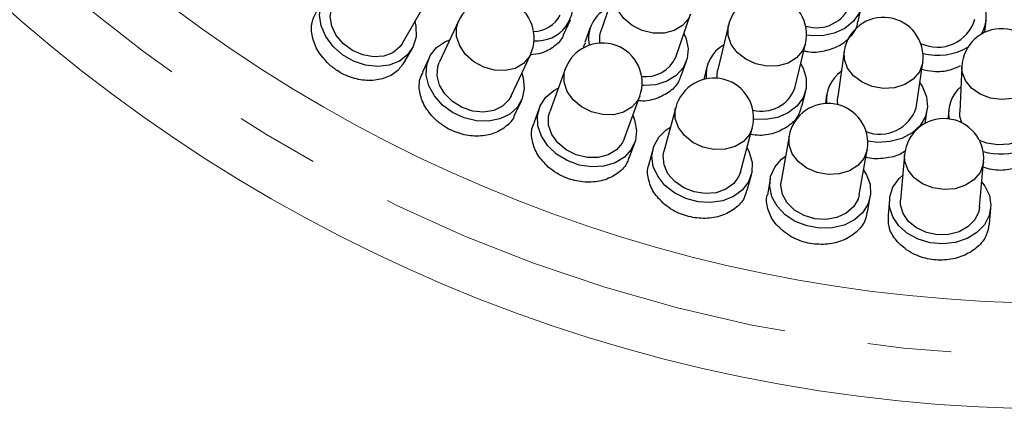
# Model space of a CAD drawing. Header units: millimetres. Extents: x -201 to 202, y 143 to 428.
# Tile 6 of 33: x 75 to 94, y 294 to 302. Entities that reach past the tile are written whole.
import ezdxf

# ---------------------------------------------------------------- set-up
doc = ezdxf.new("R2010")
doc.units = ezdxf.units.MM
doc.header["$LTSCALE"] = 0.25
doc.linetypes.add('CENTER', pattern=[50.8, 31.75, -6.35, 6.35, -6.35])
for name, color, linetype, lineweight in [('BASE', 7, 'Continuous', 20), ('CENTER', 1, 'CENTER', 9), ('DIMENSION', 6, 'Continuous', 9)]:
    doc.layers.add(name, color=color, linetype=linetype, lineweight=lineweight)
doc.layers.add('PCB ASSY', color=7, linetype='Continuous')
doc.styles.add('VS Standard', font='msgothic.ttc', dxfattribs={"height": 3})
doc.dimstyles.new('VS Standard x0.5', dxfattribs={"dimtxt": 3, "dimasz": 3, "dimexe": 0.5, "dimexo": 0.8, "dimgap": 0.5, "dimtad": 3, "dimlfac": 2, "dimrnd": 0.0001, "dimzin": 9, "dimdsep": 46, "dimtxsty": 'VS Standard', "dimcen": 0, "dimaunit": 1, "dimadec": 0, "dimazin": 2, "dimtfac": 1, "dimtmove": 0, "dimatfit": 3, "dimfxl": 1, "dimtolj": 1, "dimtzin": 0, "dimarcsym": 0})

# ---------------------------------------------------------------- blocks, each defined once
blk = doc.blocks.new('*D309')
at = {"layer": 'Defpoints', "color": 0}
for p in [(94.818, 358.128), (69.27, 339.128), (70.136, 338.628), (53.42, 317.078), (94.818, 290.628)]:
    blk.add_point(p, dxfattribs=at)
at = {"layer": 'DIMENSION', "color": 0, "lineweight": -2}
for p, q in [((68.577, 339.528), (57.981, 345.646)), ((94.818, 289.828), (94.818, 281.842))]:
    blk.add_line(p, q, dxfattribs=at)
blk.add_arc((94.818, 324.378), 42.036, 154.0899, 265.9101, dxfattribs=at)
at = {"layer": 'DIMENSION', "color": 0}
for points in [[(57.449, 342.512), (56.566, 342.98), (58.414, 345.396)], [(91.802, 281.949), (91.838, 282.948), (94.818, 282.342)]]:
    blk.add_solid(points, dxfattribs=at)
at = {"layer": 'DIMENSION', "color": 0, "insert": (60.192, 304.386), "char_height": 3, "attachment_point": 5, "rotation": 300, "style": 'VS Standard'}
blk.add_mtext('\\A1;120%%d', dxfattribs=at)

msp = doc.modelspace()

# ---------------------------------------------------------------- linework, layer by layer
at = {"layer": 'BASE'}
for radius in [30, 28]:
    msp.add_circle((94.8179, 324.3778), radius, dxfattribs=at)
at = {"layer": 'CENTER'}
msp.add_circle((94.8179, 324.3778), 29, dxfattribs=at)
at = {"layer": 'PCB ASSY'}
for p, q in [((86.4008, 302.3388), (86.119, 301.5242)), ((82.3641, 301.2981), (82.7949, 302.0446)), ((90.9878, 301.71), (91.0502, 302.0038)), ((87.5366, 301.0339), (87.8184, 301.8484)), ((83.4276, 301.7154), (83.0634, 300.9342)), ((85.419, 301.4698), (85.5439, 301.7435)), ((88.5339, 301.6385), (88.3308, 300.8008)), ((93.3857, 301.5056), (93.4095, 301.7325)), ((85.9182, 301.5937), (85.8198, 301.3093)), ((89.7886, 300.4475), (89.9916, 301.2851)), ((82.3975, 300.9309), (82.5481, 301.1919)), ((84.423, 300.3005), (84.7871, 301.0817)), ((90.7238, 301.1441), (90.6013, 300.291)), ((82.8708, 301.0239), (82.7435, 300.7508)), ((87.6391, 300.68), (87.7374, 300.9644)), ((88.1243, 300.8509), (88.0664, 300.6123)), ((92.0861, 300.0777), (92.2086, 300.9309)), ((92.9509, 300.8602), (92.91, 299.9992)), ((85.4461, 300.8089), (85.1514, 299.9989)), ((86.561, 299.4861), (86.8557, 300.2961)), ((89.9242, 300.1049), (89.9951, 300.3974)), ((90.391, 300.3212), (90.3675, 300.1576)), ((84.4883, 299.9376), (84.6156, 300.2107)), ((84.9517, 300.0716), (84.8487, 299.7883)), ((87.5359, 300.0818), (87.313, 299.2492)), ((92.2583, 299.7822), (92.2964, 300.0475)), ((92.6977, 300.0093), (92.691, 299.8671)), ((88.7619, 298.8612), (88.9849, 299.6938)), ((86.6577, 299.1303), (86.7607, 299.4135)), ((89.6811, 299.5396), (89.5316, 298.6907)), ((87.1077, 299.3042), (87.0298, 299.0131)), ((91.0089, 298.4305), (91.1584, 299.2794)), ((91.8655, 299.1864), (91.7905, 298.3277)), ((93.2848, 298.1973), (93.3598, 299.0559)), ((88.8892, 298.5151), (88.9672, 298.8063)), ((89.3223, 298.7276), (89.2701, 298.4309)), ((91.1659, 298.0968), (91.2182, 298.3936)), ((91.5788, 298.3462), (91.5526, 298.0461)), ((93.4703, 297.8786), (93.4965, 298.1788))]:
    msp.add_line(p, q, dxfattribs=at)
at = {"layer": 'PCB ASSY', "flags": 128}
for points in [[(82.6017, 301.7098), (82.6215, 301.6186), (82.6245, 301.4183), (82.5702, 301.234), (82.4623, 301.0772), (82.3073, 300.9579), (82.1151, 300.8835), (81.8977, 300.8587), (81.6688, 300.8851), (81.4427, 300.961), (81.2338, 301.0816), (81.055, 301.2394), (80.9177, 301.4244), (80.8305, 301.625), (80.7988, 301.8287), (80.8246, 302.0226), (80.9064, 302.1945), (81.0389, 302.3336), (81.2139, 302.4312), (81.3025, 302.4596)], [(90.9411, 302.5129), (90.9881, 302.4324), (91.0528, 302.2427), (91.0582, 302.0507), (91.0039, 301.8682), (90.8934, 301.7068), (90.7336, 301.5767), (90.5345, 301.486), (90.3086, 301.4403), (90.0702, 301.4426), (90.0127, 301.4504)], [(87.8184, 301.8484), (87.7779, 301.7614), (87.6648, 301.6307), (87.5068, 301.5376), (87.3166, 301.4894), (87.1096, 301.4903), (86.9026, 301.54), (86.7124, 301.6345), (86.5544, 301.7663), (86.4413, 301.9245), (86.3824, 302.0965), (86.3824, 302.2682), (86.4008, 302.3388)], [(82.3641, 301.2981), (82.3154, 301.229), (82.1826, 301.1193), (82.0119, 301.0544), (81.8171, 301.0397), (81.614, 301.0762), (81.419, 301.1611), (81.248, 301.2875), (81.1147, 301.4451), (81.0301, 301.6212), (81.0009, 301.8014), (81.0295, 301.9713), (81.0649, 302.0479)], [(84.7871, 301.0817), (84.7661, 301.0418), (84.6547, 300.9125), (84.4989, 300.8227), (84.3114, 300.7795), (84.1073, 300.7865), (83.9033, 300.843), (83.7158, 300.9446), (83.56, 301.0829), (83.4486, 301.2468), (83.3905, 301.423), (83.3905, 301.5973), (83.4276, 301.7154)], [(89.9916, 301.2851), (89.9378, 301.1538), (89.8236, 301.0209), (89.6639, 300.9237), (89.4718, 300.8701), (89.2627, 300.8645), (89.0537, 300.9072), (88.8615, 300.9949), (88.7019, 301.1204), (88.5877, 301.2735), (88.5282, 301.4419), (88.5282, 301.6119), (88.5339, 301.6385)], [(86.0978, 301.3006), (86.0988, 301.4423), (86.119, 301.5242)], [(87.692, 301.4831), (87.7287, 301.3974), (87.7695, 301.2012), (87.7512, 301.0099), (87.6748, 300.8356), (87.5452, 300.6891), (87.3705, 300.5797), (87.1618, 300.5142), (86.932, 300.4968), (86.8989, 300.4983)], [(84.6238, 300.7313), (84.6515, 300.6423), (84.6719, 300.4429), (84.634, 300.2546), (84.5401, 300.089), (84.3961, 299.9566), (84.2111, 299.8658), (83.9966, 299.8222), (83.7663, 299.8285), (83.5345, 299.8844), (83.3159, 299.9863), (83.1241, 300.1279), (82.9711, 300.3003), (82.8667, 300.4925), (82.8174, 300.6927), (82.8263, 300.888), (82.8927, 301.0664), (83.0126, 301.2166), (83.1784, 301.3291), (83.2643, 301.365)], [(92.2086, 300.9309), (92.2057, 300.9133), (92.1458, 300.7545), (92.0308, 300.6187), (91.8701, 300.5167), (91.6767, 300.457), (91.4662, 300.4442), (91.2557, 300.4796), (91.0623, 300.5601), (90.9016, 300.6794), (90.7866, 300.8276), (90.7267, 300.9928), (90.7238, 301.1441)], [(84.423, 300.3005), (84.3805, 300.2274), (84.2578, 300.1065), (84.0934, 300.0271), (83.9006, 299.9954), (83.6951, 300.0141), (83.4934, 300.0817), (83.3121, 300.1927), (83.1656, 300.3381), (83.0659, 300.5061), (83.0211, 300.6831), (83.0348, 300.8548), (83.0634, 300.9342)], [(89.9006, 300.9094), (89.9453, 300.8276), (90.0045, 300.6362), (90.0044, 300.444), (89.945, 300.2632), (89.8299, 300.105), (89.6664, 299.9795), (89.4648, 299.8945), (89.2378, 299.8553), (89.01, 299.863)], [(94.4492, 300.7891), (94.4421, 300.7271), (94.382, 300.5667), (94.2666, 300.4272), (94.1053, 300.3199), (93.9112, 300.2535), (93.7, 300.2334), (93.4888, 300.2611), (93.2947, 300.3345), (93.1334, 300.4476), (93.0181, 300.5912), (92.958, 300.7538), (92.9509, 300.8602)], [(86.8557, 300.2961), (86.8178, 300.2164), (86.705, 300.086), (86.5473, 299.9934), (86.3574, 299.9461), (86.1509, 299.948), (85.9443, 299.9988), (85.7545, 300.0945), (85.5968, 300.2272), (85.4839, 300.3864), (85.4251, 300.559), (85.4251, 300.731), (85.4461, 300.8089)], [(88.3207, 300.6354), (88.3184, 300.7174), (88.3308, 300.8008)], [(92.1536, 300.5483), (92.2059, 300.471), (92.2831, 300.2861), (92.3013, 300.0948), (92.2593, 299.9092), (92.1598, 299.7408), (92.009, 299.6003), (91.8164, 299.4965), (91.594, 299.4359), (91.356, 299.4224), (91.1689, 299.4451)], [(86.7235, 299.9329), (86.7589, 299.8465), (86.7966, 299.6497), (86.7752, 299.4588), (86.6961, 299.2857), (86.5642, 299.1413), (86.3878, 299.0346), (86.178, 298.9725), (85.948, 298.9587), (85.7122, 298.9942), (85.4855, 299.0767), (85.2821, 299.201), (85.1147, 299.3594), (84.994, 299.5418), (84.9274, 299.7369), (84.9192, 299.9323), (84.9698, 300.1158), (85.0762, 300.2758), (85.2315, 300.4023), (85.3139, 300.4456)], [(90.6048, 300.1363), (90.5969, 300.2067), (90.6013, 300.291)], [(86.561, 299.4861), (86.5251, 299.4096), (86.4134, 299.2785), (86.2565, 299.185), (86.0672, 299.1367), (85.8608, 299.1374), (85.6541, 299.1872), (85.4637, 299.2819), (85.3051, 299.414), (85.1912, 299.5727), (85.1312, 299.7451), (85.1298, 299.9173), (85.1514, 299.9989)], [(88.9849, 299.6938), (88.9339, 299.5737), (88.82, 299.4414), (88.6607, 299.3453), (88.469, 299.2931), (88.2604, 299.2892), (88.0518, 299.3337), (87.8601, 299.4231), (87.7008, 299.5502), (87.5869, 299.7046), (87.5275, 299.8738), (87.5275, 300.0442), (87.5359, 300.0818)], [(92.9466, 299.7927), (92.9136, 299.9149), (92.91, 299.9992)], [(94.4083, 299.9281), (94.3967, 299.8444), (94.3289, 299.686), (94.2069, 299.5501), (94.0405, 299.4478), (93.8432, 299.3872), (93.631, 299.3733), (93.4211, 299.4073), (93.282, 299.4594)], [(88.8849, 299.3204), (88.9276, 299.2375), (88.9823, 299.0447), (88.9776, 298.8527), (88.9139, 298.6733), (88.7951, 298.5179), (88.6287, 298.3963), (88.4251, 298.3161), (88.1972, 298.2824), (87.9592, 298.2972), (87.7262, 298.3596), (87.5127, 298.4657), (87.3321, 298.6089), (87.1959, 298.7801), (87.1126, 298.9686), (87.0874, 299.1626), (87.1219, 299.3498), (87.2139, 299.5185), (87.3576, 299.658), (87.4359, 299.7084)], [(91.1584, 299.2794), (91.1579, 299.2765), (91.0981, 299.1181), (90.9833, 298.9833), (90.8229, 298.883), (90.6299, 298.8254), (90.4198, 298.8151), (90.2097, 298.8529), (90.0166, 298.9358), (89.8562, 299.0571), (89.7415, 299.207), (89.6817, 299.3732), (89.6811, 299.5396)], [(88.7619, 298.8612), (88.7328, 298.7819), (88.6329, 298.6415), (88.4848, 298.5347), (88.3004, 298.47), (88.0948, 298.4528), (87.8845, 298.4843), (87.6866, 298.5621), (87.5171, 298.6799), (87.3898, 298.828), (87.3149, 298.9946), (87.2986, 299.1661), (87.313, 299.2492)], [(93.3598, 299.0559), (93.3539, 299.0125), (93.2939, 298.8529), (93.1786, 298.7149), (93.0175, 298.6099), (92.8236, 298.5463), (92.6126, 298.5293), (92.4017, 298.5602), (92.2077, 298.6366), (92.0466, 298.7522), (91.9314, 298.8977), (91.8713, 299.0614), (91.8655, 299.1864)], [(91.0913, 298.8987), (91.1412, 298.8198), (91.2124, 298.6325), (91.2245, 298.4408), (91.1767, 298.2565), (91.0718, 298.0914), (90.9167, 297.9558), (90.7209, 297.8581), (90.4967, 297.8046), (90.2584, 297.7986), (90.0208, 297.8405), (89.7989, 297.9276), (89.6065, 298.0545), (89.4559, 298.2132), (89.3565, 298.3938), (89.3145, 298.5848), (89.3325, 298.7743), (89.4095, 298.9503), (89.5405, 299.1019), (89.6141, 299.1589)], [(93.3262, 298.6708), (93.3827, 298.5966), (93.47, 298.4163), (93.4988, 298.2263), (93.4671, 298.0386), (93.3771, 297.865), (93.2343, 297.7163), (93.0478, 297.602), (92.8292, 297.5291), (92.5923, 297.5024), (92.3519, 297.5234), (92.1232, 297.5909), (91.9206, 297.7005), (91.7567, 297.8455), (91.6419, 298.0166), (91.5834, 298.2033), (91.5849, 298.3936), (91.6462, 298.5757), (91.7635, 298.7381), (91.8319, 298.8013)], [(91.0089, 298.4305), (90.9867, 298.3489), (90.8995, 298.2004), (90.7613, 298.0811), (90.5832, 298.0006), (90.3799, 297.9655), (90.1676, 297.9786), (89.9637, 298.0388), (89.7846, 298.1414), (89.6448, 298.2779), (89.5557, 298.4373), (89.5245, 298.6066), (89.5316, 298.6907)], [(93.2848, 298.1973), (93.2699, 298.1141), (93.1959, 297.9585), (93.0686, 297.8276), (92.8983, 297.7319), (92.6987, 297.6792), (92.4862, 297.6737), (92.2778, 297.716), (92.0904, 297.8025), (91.9393, 297.9263), (91.8366, 298.0773), (91.7908, 298.2434), (91.7905, 298.3277)]]:
    msp.add_lwpolyline(points, dxfattribs=at)
at = {"layer": 'PCB ASSY'}
for centre, radius, start, end in [((84.9132, 302.0227), 0.6792, 265.1257, 20.82593), ((89.2627, 301.4618), 0.75, 346.37364, 166.37364), ((92.7707, 301.8011), 0.6399, 328.8774, 41.79052), ((84.1073, 301.3986), 0.75, 335.01, 155.01), ((86.5302, 301.3833), 0.6432, 113.42828, 191.14573), ((90.2028, 302.267), 0.676, 252.10011, 341.0928), ((84.847, 302.0887), 0.5654, 269.99081, 332.9662), ((91.4662, 301.0375), 0.75, 351.82818, 171.82818), ((92.4889, 301.9625), 0.7391, 244.47927, 343.67484), ((93.7, 300.8246), 0.75, 357.28273, 177.28273), ((86.1509, 300.5525), 0.75, 340.01, 160.01), ((88.7546, 300.6974), 0.6457, 118.87672, 186.60001), ((92.4952, 302.2109), 1.1401, 255.6683, 299.96964), ((86.9698, 301.2854), 0.6201, 262.75664, 336.07416), ((91.0352, 300.2259), 0.6489, 124.37134, 185.92534), ((88.2604, 299.8878), 0.75, 345.01, 165.01), ((89.1651, 300.6773), 0.6645, 255.248, 339.76286), ((93.349, 299.9749), 0.65, 129.84058, 189.7346), ((90.4198, 299.4095), 0.75, 350.01, 170.01), ((91.3964, 300.3031), 0.7256, 249.15198, 341.90653), ((92.6126, 299.1212), 0.75, 355.01, 175.01), ((93.6787, 300.3915), 1.1872, 253.99892, 291.84331)]:
    msp.add_arc(centre, radius, start, end, dxfattribs=at)
for points, knots in [([(80.9689, 300.9058), (80.897, 300.9841), (80.7532, 301.1405), (80.6493, 301.4199), (80.6346, 301.6842), (80.7049, 301.8255), (80.737, 301.89)], [0, 0, 0, 0, 0.2604977, 0.5209948, 0.7815169, 1, 1, 1, 1]), ([(89.9602, 301.1554), (89.9843, 301.1494), (90.1131, 301.1173), (90.3556, 301.1456), (90.6448, 301.2435), (90.8585, 301.4245), (90.973, 301.5915), (90.9782, 301.6939), (90.9791, 301.7112)], [0, 0, 0, 0, 0.0518179, 0.2774206, 0.5030563, 0.7287523, 0.9544428, 1, 1, 1, 1]), ([(85.4131, 301.4718), (85.4103, 301.4609), (85.3865, 301.3673), (85.2444, 301.2332), (85.0303, 301.1031), (84.8576, 301.0871), (84.7866, 301.0806)], [0, 0, 0, 0, 0.046567, 0.3998012, 0.7530564, 1, 1, 1, 1]), ([(85.8003, 301.2116), (85.7998, 301.2211), (85.7981, 301.2556), (85.8166, 301.2843), (85.8301, 301.3051)], [0, 0, 0, 0, 0.2773326, 1, 1, 1, 1]), ([(82.3918, 300.9349), (82.3513, 300.8743), (82.263, 300.7424), (82.0252, 300.6221), (81.7316, 300.5781), (81.4177, 300.6304), (81.1545, 300.751), (81.0206, 300.8628), (80.9689, 300.9058)], [0, 0, 0, 0, 0.1551794, 0.337723, 0.5203043, 0.7029083, 0.8854867, 1, 1, 1, 1]), ([(92.1909, 300.8077), (92.2633, 300.791), (92.4407, 300.7501), (92.7062, 300.7743), (92.8623, 300.8452), (92.9265, 300.8743)], [0, 0, 0, 0, 0.28925918, 0.70801843, 1, 1, 1, 1]), ([(83.0036, 299.8413), (82.9315, 299.9177), (82.7873, 300.0705), (82.6871, 300.3438), (82.6721, 300.5811), (82.7333, 300.7013), (82.7557, 300.7454)], [0, 0, 0, 0, 0.279496, 0.5589921, 0.8385005, 1, 1, 1, 1]), ([(87.6265, 300.684), (87.6184, 300.6505), (87.59, 300.5342), (87.4347, 300.3747), (87.1845, 300.2457), (86.9638, 300.1926), (86.8417, 300.2104), (86.8254, 300.2128)], [0, 0, 0, 0, 0.11355885, 0.39452553, 0.67553178, 0.95660397, 1, 1, 1, 1]), ([(89.9125, 300.1083), (89.8993, 300.0531), (89.8662, 299.9149), (89.6961, 299.7345), (89.44, 299.5984), (89.1757, 299.5405), (89.0106, 299.5647), (88.9525, 299.5731)], [0, 0, 0, 0, 0.1577758, 0.3954358, 0.6331448, 0.8708986, 1, 1, 1, 1]), ([(84.4833, 299.9394), (84.481, 299.9304), (84.4575, 299.8387), (84.3173, 299.7042), (84.0767, 299.5697), (83.7733, 299.5258), (83.4561, 299.574), (83.1901, 299.6906), (83.0555, 299.7994), (83.0036, 299.8413)], [0, 0, 0, 0, 0.0189749, 0.1932839, 0.3676011, 0.5419558, 0.7163214, 0.8906551, 1, 1, 1, 1]), ([(85.1256, 298.9547), (85.0534, 299.0291), (84.9089, 299.1779), (84.8128, 299.4452), (84.796, 299.6579), (84.8472, 299.7589), (84.8598, 299.7837)], [0, 0, 0, 0, 0.3006573, 0.6013148, 0.9019715, 1, 1, 1, 1]), ([(91.8885, 299.2633), (91.8569, 299.2414), (91.746, 299.1644), (91.4926, 299.1174), (91.2588, 299.1029), (91.1456, 299.1394), (91.1344, 299.143)], [0, 0, 0, 0, 0.15895358, 0.55757835, 0.95615238, 1, 1, 1, 1]), ([(86.6457, 299.1341), (86.6384, 299.1043), (86.6109, 298.9916), (86.458, 298.8373), (86.2092, 298.7022), (85.9018, 298.6541), (85.5808, 298.6973), (85.3127, 298.8086), (85.1777, 298.9141), (85.1256, 298.9547)], [0, 0, 0, 0, 0.0600681, 0.2270724, 0.3940954, 0.5611532, 0.7282091, 0.8952303, 1, 1, 1, 1]), ([(87.3195, 298.2527), (87.2471, 298.325), (87.1022, 298.4695), (87.0108, 298.7309), (86.9899, 298.9215), (87.0306, 299.0049), (87.0338, 299.0116)], [0, 0, 0, 0, 0.3239915, 0.6479832, 0.9719573, 1, 1, 1, 1]), ([(94.0723, 298.9789), (93.9963, 298.9524), (93.8221, 298.8916), (93.5613, 298.8856), (93.4052, 298.934), (93.3506, 298.9509)], [0, 0, 0, 0, 0.334787, 0.7672949, 1, 1, 1, 1]), ([(88.8767, 298.5189), (88.8647, 298.469), (88.8327, 298.336), (88.6663, 298.162), (88.4115, 298.0239), (88.1009, 297.9701), (87.7768, 298.0067), (87.507, 298.1117), (87.3717, 298.2135), (87.3195, 298.2527)], [0, 0, 0, 0, 0.096389, 0.2569386, 0.4175144, 0.5781189, 0.7387111, 0.8992694, 1, 1, 1, 1]), ([(89.6104, 297.709), (89.5334, 297.7758), (89.3793, 297.9094), (89.2724, 298.163), (89.238, 298.3466), (89.2706, 298.4282), (89.2716, 298.4305)], [0, 0, 0, 0, 0.3301589, 0.6603171, 0.9904565, 1, 1, 1, 1]), ([(91.1539, 298.0995), (91.1444, 298.044), (91.1204, 297.9042), (90.9628, 297.7145), (90.7164, 297.5589), (90.4093, 297.4831), (90.083, 297.4966), (89.8068, 297.582), (89.665, 297.6737), (89.6104, 297.709)], [0, 0, 0, 0, 0.1047611, 0.2638227, 0.4229125, 0.582029, 0.7411308, 0.9002001, 1, 1, 1, 1]), ([(91.9038, 297.3893), (91.8274, 297.453), (91.6746, 297.5804), (91.5547, 297.8181), (91.5585, 297.9748), (91.5602, 298.0461)], [0, 0, 0, 0, 0.3529773, 0.7059572, 1, 1, 1, 1]), ([(93.4637, 297.8798), (93.4523, 297.8073), (93.4276, 297.6501), (93.2622, 297.4402), (93.0145, 297.277), (92.7069, 297.1911), (92.3792, 297.1936), (92.1015, 297.2694), (91.9588, 297.3559), (91.9038, 297.3893)], [0, 0, 0, 0, 0.1319743, 0.2862014, 0.4404602, 0.594738, 0.7489945, 0.9032223, 1, 1, 1, 1])]:
    msp.add_open_spline(points, degree=3, knots=knots, dxfattribs=at)

# ---------------------------------------------------------------- dimensions: what is measured, and where the dimension line sits
at = {"layer": 'DIMENSION'}
dim = msp.add_angular_dim_2l(base=(53.4204, 317.0783), line1=((69.2701, 339.1278), (70.1362, 338.6278)), line2=((94.8179, 358.1278), (94.8179, 290.6278)), dimstyle='VS Standard x0.5', dxfattribs=at)
dim.commit()
dim.dimension.update_dxf_attribs({"geometry": '*D309', "text_midpoint": (60.1918, 304.3864)})

doc.saveas('drawing.dxf')
